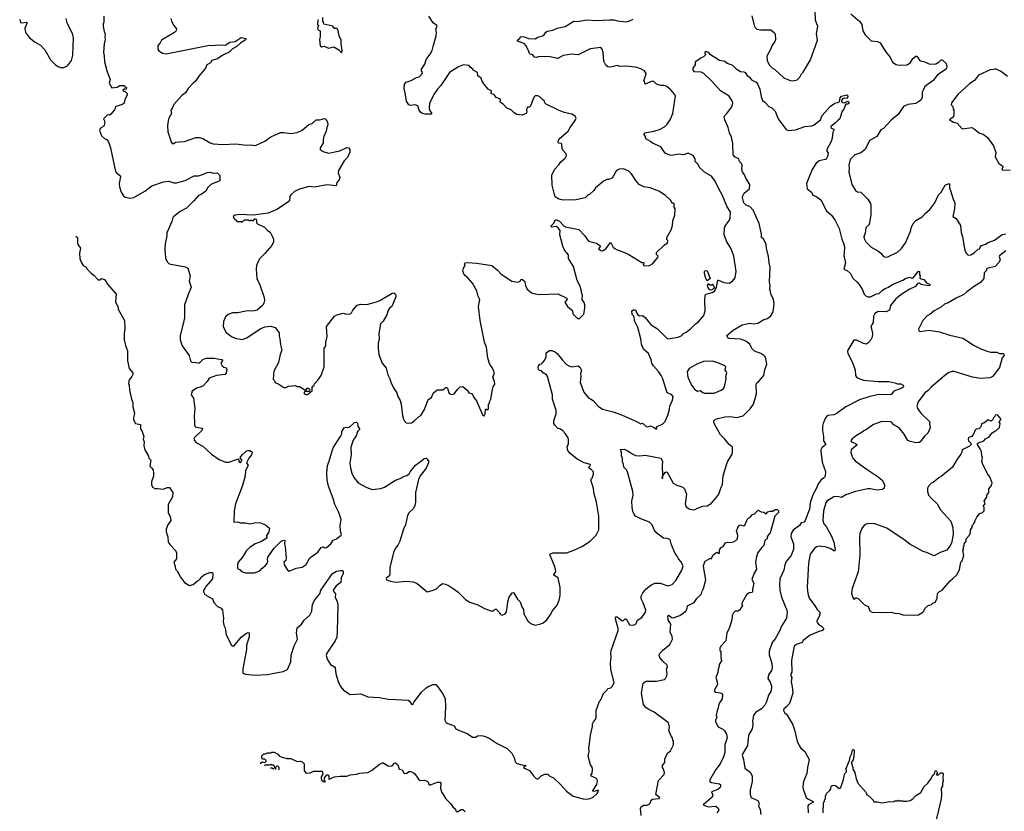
# Model space of a CAD drawing. Extents: x 2086813 to 2278017, y 548126 to 753336.
# Tile 7 of 256: x 2119178 to 2130459, y 599202 to 608271. Entities that reach past the tile are written whole.
import ezdxf

# ---------------------------------------------------------------- set-up
doc = ezdxf.new("R2010")
doc.units = 0

msp = doc.modelspace()

# ---------------------------------------------------------------- linework, layer by layer
at = {"layer": '0CON10XD'}
for points in [[(2120143, 608313), (2120143, 608245), (2120134, 608225), (2120133, 608195), (2120144, 608135), (2120156, 608105), (2120152, 608075), (2120157, 608045), (2120144, 607995), (2120136, 607895), (2120146, 607856), (2120149, 607789), (2120181, 607675), (2120216, 607585), (2120204, 607545), (2120235, 607492), (2120293, 607497), (2120325, 607516), (2120378, 607518), (2120380, 607505), (2120400, 607495), (2120398, 607475), (2120385, 607470), (2120375, 607478), (2120358, 607465), (2120365, 607452), (2120385, 607450), (2120399, 607439), (2120407, 607425), (2120407, 607405), (2120384, 607356), (2120375, 607314), (2120355, 607299), (2120280, 607275), (2120262, 607238), (2120221, 607189), (2120205, 607179), (2120185, 607181), (2120138, 607135), (2120152, 607105), (2120145, 607060), (2120132, 607045), (2120102, 607028), (2120092, 607002), (2120115, 606940), (2120149, 606909), (2120175, 606898), (2120195, 606871), (2120218, 606805), (2120274, 606534), (2120285, 606516), (2120322, 606492), (2120334, 606475), (2120319, 606395), (2120321, 606355), (2120339, 606295), (2120365, 606252), (2120385, 606238), (2120445, 606227), (2120485, 606234), (2120611, 606305), (2120693, 606367), (2120825, 606414), (2120885, 606422), (2120945, 606404), (2120975, 606402), (2121075, 606429), (2121175, 606481), (2121225, 606484), (2121285, 606501), (2121325, 606522), (2121355, 606526), (2121395, 606513), (2121440, 606515), (2121470, 606485), (2121470, 606425), (2121368, 606382), (2121333, 606347), (2121311, 606305), (2121255, 606267), (2121225, 606257), (2121172, 606195), (2121087, 606113), (2121018, 606072), (2120944, 606016), (2120933, 606005), (2120922, 605958), (2120862, 605828), (2120864, 605796), (2120844, 605705), (2120839, 605645), (2120848, 605535), (2120872, 605492), (2120890, 605475), (2121075, 605440), (2121103, 605423), (2121130, 605335), (2121121, 605275), (2121144, 605206), (2121106, 605124), (2121067, 605005), (2121064, 604856), (2121051, 604785), (2121016, 604655), (2121016, 604605), (2121039, 604535), (2121120, 604425), (2121134, 604364), (2121152, 604345), (2121185, 604346), (2121235, 604337), (2121275, 604378), (2121315, 604393), (2121405, 604393), (2121489, 604379), (2121500, 604375), (2121500, 604365), (2121482, 604335), (2121498, 604305), (2121515, 604290), (2121542, 604282), (2121552, 604265), (2121544, 604225), (2121533, 604207), (2121432, 604195), (2121348, 604165), (2121327, 604125), (2121276, 604074), (2121245, 604060), (2121205, 604051), (2121154, 604015), (2121144, 603975), (2121168, 603935), (2121184, 603815), (2121178, 603725), (2121181, 603665), (2121179, 603635), (2121188, 603608), (2121265, 603590), (2121271, 603581), (2121263, 603565), (2121182, 603485), (2121176, 603475), (2121177, 603455), (2121202, 603425), (2121274, 603384), (2121374, 603294), (2121463, 603233), (2121535, 603202), (2121575, 603202), (2121685, 603240), (2121689, 603215), (2121695, 603202), (2121705, 603199), (2121716, 603205), (2121721, 603225), (2121702, 603255), (2121726, 603285), (2121774, 603326), (2121793, 603337), (2121815, 603336), (2121835, 603325), (2121841, 603315), (2121833, 603285), (2121804, 603246), (2121777, 603195), (2121796, 603165), (2121764, 603105), (2121760, 603045), (2121732, 602935), (2121650, 602725), (2121636, 602644), (2121630, 602515), (2121675, 602518), (2121705, 602508), (2121765, 602507), (2121815, 602497), (2121885, 602510), (2121936, 602506), (2121995, 602482), (2122038, 602445), (2122032, 602405), (2122003, 602355), (2122012, 602335), (2122009, 602331), (2121941, 602289), (2121875, 602266), (2121814, 602226), (2121775, 602189), (2121732, 602115), (2121681, 602055), (2121674, 602035), (2121672, 601985), (2121705, 601968), (2121719, 601949), (2121765, 601933), (2121866, 601934), (2121928, 601955), (2121955, 601988), (2121990, 602015), (2122015, 602050), (2122022, 602065), (2122017, 602085), (2122020, 602115), (2122092, 602218), (2122175, 602298), (2122205, 602310), (2122217, 602305), (2122212, 602265), (2122220, 602235), (2122230, 602105), (2122227, 602075), (2122204, 602055), (2122206, 602035), (2122217, 602015), (2122242, 601972), (2122265, 601953), (2122344, 601986), (2122415, 601998), (2122459, 602031), (2122503, 602105), (2122595, 602172), (2122633, 602225), (2122655, 602230), (2122675, 602220), (2122694, 602226), (2122744, 602265), (2122771, 602309), (2122807, 602325), (2122860, 602365), (2122863, 602375), (2122852, 602412), (2122848, 602475), (2122862, 602545), (2122834, 602624), (2122788, 602715), (2122771, 602785), (2122714, 602925), (2122702, 602995), (2122696, 603075), (2122704, 603165), (2122725, 603212), (2122762, 603342), (2122774, 603375), (2122854, 603495), (2122868, 603525), (2122869, 603555), (2122894, 603595), (2122915, 603603), (2122935, 603598), (2122955, 603602), (2123014, 603656), (2123035, 603662), (2123047, 603647), (2123052, 603615), (2123072, 603585), (2123072, 603575), (2123047, 603553), (2123034, 603505), (2123000, 603455), (2122974, 603385), (2122970, 603365), (2122976, 603285), (2122961, 603195), (2122966, 603135), (2122982, 603075), (2123006, 603026), (2123057, 602965), (2123155, 602911), (2123215, 602890), (2123315, 602899), (2123358, 602915), (2123485, 602997), (2123535, 603014), (2123585, 603043), (2123615, 603050), (2123640, 603070), (2123650, 603090), (2123711, 603169), (2123782, 603218), (2123810, 603245), (2123835, 603248), (2123848, 603238), (2123862, 603215), (2123863, 603195), (2123836, 603135), (2123766, 603045), (2123747, 603005), (2123714, 602856), (2123713, 602745), (2123703, 602705), (2123688, 602672), (2123641, 602625), (2123620, 602590), (2123599, 602485), (2123574, 602436), (2123534, 602295), (2123510, 602250), (2123485, 602218), (2123462, 602165), (2123420, 601995), (2123417, 601913), (2123410, 601895), (2123382, 601878), (2123378, 601865), (2123382, 601855), (2123425, 601839), (2123486, 601826), (2123605, 601840), (2123689, 601829)], [(2121898, 604945), (2121866, 604934), (2121767, 604933), (2121675, 604913), (2121615, 604912), (2121566, 604894), (2121535, 604868), (2121513, 604815), (2121510, 604755), (2121519, 604729), (2121545, 604688), (2121605, 604641), (2121645, 604621), (2121725, 604608), (2121781, 604625), (2121931, 604729), (2121985, 604754), (2122055, 604761), (2122103, 604743), (2122149, 604685), (2122149, 604645), (2122159, 604615), (2122164, 604545), (2122180, 604485), (2122161, 604435), (2122144, 604345), (2122089, 604245), (2122083, 604153), (2122095, 604140), (2122104, 604114), (2122146, 604096), (2122205, 604059), (2122225, 604059), (2122257, 604073), (2122305, 604077), (2122335, 604080), (2122358, 604068), (2122385, 604068), (2122445, 604030), (2122458, 604032), (2122475, 604050), (2122488, 604048), (2122500, 604035), (2122498, 604012), (2122445, 604010), (2122433, 603997), (2122440, 603985), (2122455, 603978), (2122475, 603978), (2122512, 604008), (2122530, 604015), (2122530, 604065), (2122550, 604085), (2122555, 604100), (2122595, 604140), (2122630, 604195), (2122667, 604295), (2122666, 604504), (2122684, 604535), (2122686, 604575), (2122700, 604640), (2122694, 604755), (2122785, 604873), (2122811, 604889), (2122885, 604909), (2122926, 604896), (2122967, 604903), (2122979, 604911), (2122994, 604945), (2123045, 604999), (2123087, 605013), (2123155, 605008), (2123265, 605039), (2123305, 605056), (2123445, 605140), (2123465, 605141), (2123480, 605130), (2123488, 605115), (2123487, 605095), (2123443, 604987), (2123414, 604965), (2123400, 604945), (2123385, 604890), (2123341, 604819), (2123310, 604785), (2123294, 604676), (2123298, 604615), (2123286, 604565), (2123286, 604506), (2123294, 604435), (2123329, 604335), (2123375, 604278), (2123394, 604204), (2123418, 604158), (2123428, 604118), (2123464, 604044), (2123498, 603995), (2123509, 603955), (2123535, 603910), (2123549, 603865), (2123563, 603735), (2123574, 603694), (2123585, 603670), (2123605, 603652), (2123635, 603648), (2123665, 603653), (2123695, 603672), (2123745, 603722), (2123775, 603738), (2123814, 603805), (2123855, 603908), (2123865, 603922), (2123895, 603942), (2123915, 603992), (2123945, 604021), (2123965, 604029), (2124025, 604031), (2124065, 604061), (2124078, 604048), (2124095, 603997), (2124115, 603980), (2124135, 603977), (2124157, 603985), (2124194, 604036), (2124206, 604044), (2124224, 604066), (2124255, 604070), (2124306, 604026), (2124325, 603998), (2124363, 603983), (2124382, 603942), (2124410, 603905), (2124485, 603738), (2124498, 603732), (2124512, 603755), (2124515, 603810), (2124525, 603810), (2124535, 603800), (2124548, 603812), (2124550, 603865), (2124562, 603878), (2124562, 603895), (2124577, 603923), (2124594, 604036), (2124602, 604065), (2124622, 604095), (2124618, 604125), (2124597, 604175), (2124618, 604225), (2124592, 604285), (2124565, 604320), (2124540, 604395), (2124525, 604520), (2124504, 604575), (2124452, 604825), (2124436, 604984), (2124449, 605065), (2124431, 605105), (2124416, 605165), (2124365, 605253), (2124312, 605315), (2124270, 605350), (2124254, 605395), (2124261, 605425), (2124280, 605455), (2124278, 605468), (2124270, 605475), (2124280, 605485), (2124305, 605489), (2124415, 605482), (2124587, 605457), (2124653, 605403), (2124695, 605354), (2124815, 605274), (2124886, 605264), (2124910, 605275), (2124925, 605300), (2124940, 605295), (2124965, 605270), (2124973, 605225), (2124992, 605185), (2125042, 605142), (2125085, 605129), (2125135, 605124), (2125345, 605130), (2125445, 605082), (2125452, 605065), (2125422, 605035), (2125454, 604984), (2125499, 604949), (2125510, 604935), (2125515, 604900), (2125552, 604865), (2125568, 604848), (2125592, 604848), (2125642, 604898), (2125652, 604965), (2125652, 605005), (2125645, 605030), (2125622, 605065), (2125627, 605115), (2125614, 605144), (2125613, 605165), (2125596, 605225), (2125566, 605285), (2125524, 605445), (2125466, 605536), (2125465, 605578), (2125421, 605631), (2125400, 605675), (2125368, 605805), (2125370, 605855), (2125347, 605887), (2125325, 605903), (2125275, 605896), (2125262, 605905), (2125298, 605942), (2125315, 605982), (2125362, 605965), (2125407, 605915), (2125430, 605900), (2125585, 605866), (2125650, 605800), (2125694, 605734), (2125785, 605711), (2125823, 605685), (2125832, 605675), (2125810, 605645), (2125835, 605628), (2125855, 605625), (2125895, 605646), (2125945, 605719), (2125955, 605712), (2125979, 605665), (2125995, 605651), (2126025, 605634), (2126099, 605609), (2126155, 605581), (2126305, 605490), (2126325, 605490), (2126330, 605475), (2126320, 605465), (2126330, 605455), (2126385, 605453), (2126428, 605475), (2126488, 605545), (2126492, 605562), (2126473, 605583), (2126472, 605605), (2126560, 605690), (2126600, 605715), (2126602, 605742), (2126593, 605753), (2126592, 605775), (2126642, 605865), (2126657, 605915), (2126662, 605968), (2126683, 606033), (2126687, 606105), (2126678, 606125), (2126675, 606160), (2126665, 606170), (2126655, 606170), (2126633, 606203), (2126576, 606256), (2126502, 606305), (2126400, 606345), (2126330, 606355), (2126274, 606384), (2126238, 606428), (2126187, 606507), (2126157, 606535), (2126095, 606561), (2126045, 606559), (2126017, 606545), (2125965, 606457), (2125925, 606440), (2125905, 606441), (2125865, 606421), (2125815, 606374), (2125774, 606346), (2125754, 606316), (2125705, 606268), (2125690, 606265), (2125655, 606230), (2125536, 606204), (2125475, 606209), (2125405, 606204), (2125356, 606216), (2125319, 606239), (2125308, 606255), (2125277, 606375), (2125275, 606490), (2125304, 606556), (2125355, 606608), (2125377, 606643), (2125428, 606685), (2125442, 606715), (2125438, 606735), (2125402, 606775), (2125392, 606795), (2125390, 606845), (2125382, 606852), (2125350, 606855), (2125348, 606875), (2125360, 606905), (2125461, 606995), (2125486, 607035), (2125546, 607125), (2125552, 607145), (2125542, 607165), (2125505, 607188), (2125415, 607210), (2125350, 607235), (2125210, 607305), (2125195, 607320), (2125185, 607350), (2125175, 607350), (2125140, 607385), (2125115, 607398), (2125085, 607400), (2125075, 607390), (2125060, 607365), (2125031, 607279), (2125020, 607270), (2124995, 607268), (2124987, 607255), (2124983, 607233), (2124989, 607211), (2124982, 607198), (2124935, 607176), (2124875, 607187), (2124844, 607204), (2124812, 607235), (2124755, 607260), (2124717, 607305), (2124683, 607325), (2124687, 607355), (2124680, 607365), (2124635, 607380), (2124615, 607414), (2124581, 607421), (2124585, 607455), (2124547, 607477), (2124497, 607535), (2124472, 607575), (2124465, 607600), (2124425, 607630), (2124422, 607665), (2124372, 607692), (2124370, 607705), (2124337, 607727), (2124328, 607745), (2124264, 607754), (2124207, 607733), (2124104, 607665), (2124003, 607517), (2123965, 607477), (2123930, 607425), (2123873, 607315), (2123868, 607255), (2123872, 607235), (2123898, 607195), (2123892, 607188), (2123825, 607188), (2123788, 607198), (2123771, 607211), (2123756, 607235), (2123738, 607285), (2123710, 607295), (2123655, 607290), (2123637, 607297), (2123609, 607339), (2123595, 607435), (2123582, 607485), (2123585, 607533), (2123605, 607557), (2123662, 607575), (2123725, 607611), (2123755, 607618), (2123785, 607647), (2123793, 607665), (2123782, 607685), (2123782, 607705), (2123818, 607762), (2123833, 607815), (2123880, 607875), (2123905, 607920), (2123916, 607966), (2123949, 608085), (2123954, 608125), (2123944, 608166), (2123961, 608195), (2123957, 608205), (2123915, 608236), (2123865, 608311)], [(2122865, 607890), (2122872, 607915), (2122860, 607995), (2122860, 608035), (2122839, 608085), (2122828, 608148), (2122815, 608170), (2122785, 608170), (2122765, 608198), (2122662, 608222), (2122660, 608245), (2122650, 608255), (2122650, 608295)], [(2127567, 608315), (2127591, 608205), (2127603, 608183), (2127624, 608164), (2127670, 608155), (2127785, 608154), (2127825, 608122), (2127833, 608105), (2127836, 608046), (2127830, 608020), (2127795, 607973), (2127783, 607937), (2127737, 607855), (2127740, 607805), (2127765, 607753), (2127803, 607715), (2127831, 607701), (2127932, 607605), (2128005, 607574), (2128035, 607571), (2128085, 607584), (2128115, 607612), (2128135, 607650), (2128155, 607670), (2128238, 607812), (2128318, 608035), (2128307, 608115), (2128324, 608195), (2128297, 608265), (2128292, 608375)], [(2128699, 608339), (2128780, 608270)], [(2119178, 608272), (2119185, 608241), (2119205, 608234), (2119255, 608243), (2119263, 608235), (2119236, 608175), (2119245, 608123), (2119291, 608065), (2119355, 608014), (2119415, 607978), (2119467, 607927), (2119532, 607812), (2119555, 607787), (2119586, 607756), (2119617, 607737), (2119645, 607724), (2119684, 607724), (2119725, 607744), (2119771, 607805), (2119786, 607865), (2119794, 608065), (2119782, 608115), (2119724, 608225), (2119709, 608285)], [(2120908, 608285), (2120917, 608255), (2120943, 608205), (2120973, 608165), (2120969, 608145), (2120953, 608125), (2120802, 608035), (2120788, 608005), (2120762, 607975), (2120760, 607935), (2120770, 607915), (2120815, 607888), (2120855, 607880), (2121335, 607974), (2121495, 607983), (2121535, 607978), (2121585, 608013), (2121647, 608023), (2121715, 608066), (2121767, 608057), (2121770, 608045), (2121762, 608035), (2121713, 608007), (2121665, 607963), (2121614, 607936), (2121579, 607901), (2121504, 607865), (2121445, 607822), (2121378, 607805), (2121362, 607778), (2121323, 607755), (2121307, 607715), (2121231, 607625), (2121193, 607567), (2121164, 607546), (2121108, 607482), (2121078, 607432), (2121035, 607401), (2120942, 607298), (2120926, 607255), (2120910, 607235), (2120916, 607195), (2120887, 607145), (2120878, 607112), (2120871, 607059), (2120874, 606985), (2120910, 606885), (2120908, 606875), (2120925, 606854), (2120945, 606854), (2120963, 606867), (2121005, 606873), (2121065, 606874), (2121195, 606920), (2121235, 606921), (2121275, 606909), (2121360, 606860), (2121395, 606851), (2121505, 606842), (2121655, 606848), (2121775, 606834), (2121835, 606836), (2121865, 606831), (2121886, 606834), (2121985, 606878), (2122055, 606929), (2122165, 606978), (2122205, 606980), (2122285, 606968), (2122355, 606979), (2122415, 607006), (2122491, 607069), (2122527, 607083), (2122575, 607123), (2122614, 607124), (2122645, 607133), (2122665, 607141), (2122686, 607136), (2122704, 607095), (2122709, 607065), (2122696, 607035), (2122690, 606995), (2122664, 606935), (2122654, 606895), (2122653, 606855), (2122620, 606805), (2122622, 606785), (2122655, 606760), (2122715, 606743), (2122845, 606769), (2122925, 606809), (2122945, 606804), (2122960, 606785), (2122959, 606755), (2122935, 606693), (2122895, 606653), (2122829, 606545), (2122828, 606515), (2122844, 606465), (2122838, 606435), (2122813, 606405), (2122802, 606368), (2122695, 606380), (2122554, 606354), (2122495, 606360), (2122385, 606331), (2122328, 606302), (2122283, 606265), (2122271, 606245), (2122270, 606195), (2122235, 606170), (2122125, 606097), (2122024, 606056), (2121855, 606032), (2121695, 606040), (2121645, 606032), (2121622, 606015), (2121635, 605990), (2121645, 605980), (2121658, 605978), (2121665, 605960), (2121715, 605960), (2121725, 605950), (2121755, 605980), (2121795, 605980), (2121805, 605970), (2121815, 605970), (2121825, 605980), (2121835, 605970), (2121855, 605970), (2121872, 605988), (2121878, 605988), (2121890, 605975), (2121890, 605945), (2121902, 605932), (2121984, 605894), (2122016, 605856), (2122046, 605836), (2122072, 605792), (2122086, 605755), (2122084, 605725), (2122065, 605683), (2121988, 605592), (2121930, 605535), (2121901, 605485), (2121891, 605455), (2121887, 605415), (2121896, 605305), (2121930, 605235), (2121978, 605088), (2121983, 605055), (2121976, 605025), (2121958, 604995), (2121898, 604945)], [(2122592, 608272), (2122590, 608215), (2122600, 608205), (2122590, 608175), (2122595, 608160), (2122622, 608142), (2122622, 608075), (2122612, 608045), (2122622, 607972), (2122635, 607960), (2122665, 607967), (2122715, 607947), (2122775, 607960), (2122836, 607926), (2122865, 607890)], [(2123689, 601829), (2123730, 601810), (2123845, 601718), (2123905, 601730), (2123955, 601752), (2123996, 601794), (2124020, 601810), (2124055, 601804), (2124098, 601785), (2124144, 601754), (2124197, 601715), (2124285, 601630), (2124335, 601597), (2124426, 601566), (2124504, 601524), (2124575, 601500), (2124605, 601500), (2124624, 601516), (2124635, 601517), (2124673, 601485), (2124687, 601455), (2124705, 601447), (2124740, 601465), (2124754, 601486), (2124768, 601565), (2124769, 601605), (2124787, 601655), (2124822, 601705), (2124835, 601708), (2124883, 601633), (2124911, 601601), (2124930, 601545), (2124950, 601515), (2124952, 601465), (2125003, 601375), (2125048, 601345), (2125085, 601334), (2125148, 601348), (2125175, 601361), (2125217, 601395), (2125265, 601460), (2125280, 601495), (2125336, 601564), (2125359, 601621), (2125370, 601675), (2125370, 601765), (2125349, 601875), (2125298, 601908), (2125296, 601915), (2125320, 601945), (2125317, 601975), (2125306, 602016), (2125254, 602134), (2125253, 602147), (2125285, 602162), (2125445, 602163), (2125545, 602200), (2125625, 602240), (2125715, 602298), (2125783, 602367), (2125812, 602425), (2125814, 602585), (2125786, 602745), (2125757, 602855), (2125752, 602905), (2125723, 602995), (2125725, 603010), (2125735, 603020), (2125753, 603065), (2125751, 603091), (2125730, 603115), (2125704, 603134), (2125700, 603145), (2125715, 603160), (2125716, 603176), (2125645, 603196), (2125563, 603235), (2125481, 603305), (2125459, 603335), (2125451, 603375), (2125466, 603416), (2125467, 603465), (2125461, 603481), (2125433, 603525), (2125400, 603560), (2125375, 603581), (2125345, 603589), (2125308, 603625), (2125299, 603645), (2125298, 603675), (2125324, 603755), (2125323, 603795), (2125283, 603925), (2125283, 603975), (2125226, 604185), (2125215, 604204), (2125177, 604225), (2125155, 604250), (2125134, 604254), (2125120, 604265), (2125117, 604285), (2125122, 604305), (2125137, 604323), (2125155, 604328), (2125169, 604341), (2125186, 604364), (2125208, 604405), (2125210, 604455), (2125247, 604483), (2125275, 604483), (2125315, 604462), (2125337, 604445), (2125395, 604370), (2125441, 604321), (2125470, 604305), (2125505, 604296), (2125575, 604304), (2125598, 604288), (2125613, 604255), (2125603, 604215), (2125607, 604185), (2125601, 604115), (2125640, 604005), (2125686, 603945), (2125750, 603910), (2125805, 603843), (2125855, 603809), (2125978, 603778), (2126072, 603745), (2126245, 603669), (2126295, 603640), (2126315, 603648), (2126355, 603610), (2126375, 603608), (2126405, 603618), (2126448, 603598), (2126465, 603582), (2126477, 603583), (2126472, 603608), (2126545, 603642), (2126573, 603667), (2126605, 603740), (2126623, 603805), (2126627, 603845), (2126658, 603912), (2126663, 603955), (2126645, 603976), (2126597, 603995), (2126547, 604155), (2126527, 604195), (2126495, 604242), (2126439, 604305), (2126421, 604335), (2126413, 604375), (2126383, 604445), (2126325, 604497), (2126302, 604555), (2126294, 604616), (2126261, 604745), (2126225, 604815), (2126214, 604874), (2126194, 604895), (2126190, 604935), (2126211, 604949), (2126235, 604947), (2126248, 604908), (2126261, 604891), (2126280, 604880), (2126315, 604881), (2126345, 604860), (2126385, 604804), (2126414, 604774), (2126485, 604728), (2126595, 604619), (2126606, 604614), (2126722, 604635), (2126765, 604653), (2126772, 604662), (2126783, 604675), (2126815, 604690), (2126865, 604729), (2126920, 604785), (2126953, 604805), (2127015, 604882), (2127031, 604935), (2127027, 605055), (2127032, 605115), (2127044, 605125), (2127110, 605145), (2127141, 605165), (2127160, 605205), (2127175, 605287), (2127185, 605288), (2127245, 605260), (2127305, 605254), (2127343, 605275), (2127374, 605315), (2127387, 605385), (2127361, 605561), (2127328, 605645), (2127274, 605735), (2127248, 605805), (2127253, 605885), (2127263, 605915), (2127310, 605975), (2127317, 605997), (2127320, 606065), (2127281, 606135), (2127226, 606266), (2127190, 606325), (2127145, 606422), (2127105, 606478), (2127037, 606517), (2126971, 606575), (2126949, 606615), (2126918, 606645), (2126916, 606676), (2126893, 606715), (2126835, 606741), (2126785, 606724), (2126725, 606732), (2126645, 606716), (2126625, 606718), (2126575, 606742), (2126525, 606816), (2126429, 606855), (2126405, 606876), (2126352, 606905), (2126348, 606935), (2126327, 606965), (2126340, 606975), (2126445, 606996), (2126507, 607015), (2126565, 607044), (2126596, 607075), (2126630, 607125), (2126661, 607195), (2126685, 607350), (2126690, 607395), (2126684, 607414), (2126630, 607475), (2126585, 607509), (2126555, 607519), (2126525, 607516), (2126495, 607524), (2126473, 607533), (2126445, 607564), (2126425, 607569), (2126344, 607534), (2126338, 607565), (2126327, 607575), (2126353, 607635), (2126356, 607656), (2126336, 607686), (2126285, 607711), (2126229, 607729), (2126125, 607738), (2126055, 607734), (2126025, 607747), (2125945, 607726), (2125915, 607731), (2125895, 607752), (2125870, 607795), (2125864, 607895), (2125851, 607935), (2125835, 607952), (2125715, 607937), (2125575, 607870), (2125505, 607877), (2125405, 607863), (2125345, 607825), (2125235, 607851), (2125186, 607847), (2125135, 607850), (2125095, 607838), (2125075, 607843), (2125057, 607867), (2125025, 607877), (2125017, 607885), (2125008, 607918), (2124977, 607977), (2124959, 607999), (2124880, 608025), (2124880, 608035), (2124910, 608065), (2124915, 608080), (2124960, 608075), (2125006, 608056), (2125085, 608054), (2125115, 608070), (2125168, 608085), (2125185, 608097), (2125205, 608129), (2125225, 608141), (2125285, 608151), (2125335, 608176), (2125428, 608195), (2125525, 608256), (2125565, 608249), (2125675, 608268), (2125785, 608262), (2125935, 608270), (2125985, 608268), (2126027, 608257), (2126125, 608247), (2126163, 608257), (2126205, 608278)], [(2128780, 608270), (2128798, 608255), (2128828, 608215), (2128838, 608145), (2128865, 608098), (2128935, 608030), (2129005, 608022), (2129035, 608007), (2129098, 607908), (2129147, 607847), (2129182, 607782), (2129218, 607758), (2129255, 607751), (2129345, 607756), (2129385, 607781), (2129411, 607825), (2129445, 607854), (2129455, 607853), (2129487, 607807), (2129499, 607799), (2129535, 607794), (2129605, 607763), (2129675, 607764), (2129713, 607787), (2129735, 607810), (2129745, 607810), (2129791, 607771), (2129801, 607735), (2129794, 607705), (2129695, 607638), (2129644, 607576), (2129549, 607505), (2129529, 607465), (2129518, 607442), (2129517, 607375), (2129502, 607348), (2129445, 607312), (2129352, 607298), (2129305, 607276), (2129241, 607185), (2129161, 607119), (2129075, 607026), (2129045, 607009), (2128999, 606935), (2128915, 606886), (2128864, 606785), (2128815, 606746), (2128745, 606722), (2128692, 606668), (2128677, 606605), (2128683, 606575), (2128679, 606525), (2128712, 606385), (2128755, 606314), (2128775, 606301), (2128816, 606296), (2128895, 606215), (2128924, 606165), (2128928, 606145), (2128930, 606035), (2128912, 605925), (2128874, 605886), (2128866, 605825), (2128850, 605785), (2128852, 605765), (2128872, 605725), (2128934, 605664), (2129008, 605625), (2129046, 605596), (2129075, 605559), (2129101, 605551), (2129125, 605553), (2129235, 605609), (2129280, 605650), (2129326, 605715), (2129382, 605838), (2129394, 605895), (2129414, 605935), (2129445, 605969), (2129518, 606012), (2129555, 606055), (2129606, 606095), (2129664, 606175), (2129704, 606265), (2129735, 606296), (2129783, 606377), (2129825, 606396), (2129831, 606385), (2129830, 606340), (2129844, 606315), (2129872, 606215), (2129892, 606175), (2129890, 606105), (2129868, 606018), (2129906, 605995), (2129958, 605915), (2129964, 605834), (2129979, 605785), (2130007, 605627), (2130025, 605592), (2130044, 605574), (2130075, 605577), (2130115, 605599), (2130159, 605641), (2130180, 605645), (2130183, 605667), (2130196, 605684), (2130245, 605698), (2130275, 605719), (2130345, 605746), (2130435, 605809), (2130475, 605817)], [(2126321, 601591), (2126298, 601635), (2126298, 601665), (2126316, 601705), (2126355, 601751), (2126408, 601792), (2126455, 601814), (2126517, 601817), (2126605, 601786), (2126655, 601801), (2126694, 601845), (2126765, 601963), (2126778, 602015), (2126753, 602065), (2126725, 602095), (2126712, 602125), (2126688, 602155), (2126644, 602255), (2126635, 602302), (2126626, 602315), (2126595, 602327), (2126555, 602332), (2126479, 602389), (2126446, 602425), (2126425, 602484), (2126395, 602513), (2126295, 602553), (2126235, 602585), (2126217, 602605), (2126202, 602635), (2126194, 602685), (2126191, 602755), (2126206, 602824), (2126202, 602865), (2126142, 603092), (2126128, 603118), (2126098, 603145), (2126096, 603175), (2126084, 603205), (2126086, 603245), (2126072, 603275), (2126074, 603315), (2126062, 603348), (2126105, 603350), (2126145, 603332), (2126195, 603297), (2126235, 603277), (2126284, 603274), (2126345, 603282), (2126525, 603249), (2126544, 603215), (2126538, 603165), (2126542, 603045), (2126535, 603020), (2126545, 603020), (2126548, 603045), (2126575, 603082), (2126585, 603092), (2126595, 603088), (2126663, 602963), (2126705, 602937), (2126774, 602915), (2126793, 602895), (2126816, 602835), (2126802, 602725), (2126815, 602690), (2126854, 602664), (2126895, 602656), (2126915, 602659), (2126945, 602674), (2127004, 602696), (2127055, 602703), (2127101, 602729), (2127155, 602788), (2127187, 602835), (2127213, 602915), (2127230, 602945), (2127239, 603045), (2127275, 603172), (2127288, 603205), (2127342, 603295), (2127346, 603314), (2127343, 603375), (2127305, 603404), (2127257, 603467), (2127207, 603515), (2127134, 603645), (2127130, 603665), (2127136, 603684), (2127160, 603700), (2127255, 603722), (2127315, 603725), (2127395, 603714), (2127465, 603734), (2127546, 603814), (2127584, 603866), (2127619, 603985), (2127616, 604095), (2127625, 604112), (2127652, 604135), (2127702, 604195), (2127715, 604260), (2127739, 604325), (2127723, 604405), (2127705, 604424), (2127668, 604445), (2127595, 604475), (2127567, 604505), (2127545, 604552), (2127499, 604589), (2127435, 604611), (2127305, 604618), (2127290, 604625), (2127278, 604655), (2127354, 604716), (2127455, 604776), (2127545, 604793), (2127585, 604786), (2127634, 604796), (2127705, 604837), (2127745, 604847), (2127785, 604878), (2127809, 604925), (2127822, 605015), (2127813, 605065), (2127785, 605130), (2127781, 605159), (2127774, 605185), (2127776, 605226), (2127767, 605265), (2127778, 605435), (2127764, 605484), (2127758, 605558), (2127734, 605655), (2127732, 605695), (2127702, 605752), (2127678, 605775), (2127676, 605815), (2127650, 605935), (2127581, 606091), (2127545, 606131), (2127505, 606142), (2127476, 606175), (2127459, 606235), (2127462, 606255), (2127479, 606285), (2127538, 606332), (2127542, 606382), (2127498, 606455), (2127484, 606495), (2127458, 606528), (2127452, 606555), (2127456, 606605), (2127446, 606625), (2127426, 606646), (2127416, 606676), (2127375, 606696), (2127352, 606722), (2127347, 606853), (2127332, 606925), (2127309, 606975), (2127294, 607035), (2127256, 607125), (2127250, 607155), (2127257, 607175), (2127279, 607195), (2127336, 607274), (2127350, 607315), (2127346, 607336), (2127307, 607395), (2127207, 607457), (2127107, 607567), (2127015, 607654), (2126985, 607670), (2126910, 607675), (2126894, 607695), (2126894, 607715), (2126920, 607755), (2126920, 607785), (2126931, 607799), (2126980, 607835), (2127015, 607850), (2127038, 607872), (2127030, 607885), (2127035, 607910), (2127065, 607900), (2127082, 607882), (2127195, 607807), (2127255, 607797), (2127285, 607773), (2127345, 607752), (2127385, 607709), (2127436, 607676), (2127475, 607673), (2127491, 607665), (2127513, 607633), (2127541, 607612), (2127563, 607583), (2127614, 607555), (2127631, 607535), (2127657, 607475), (2127672, 607392), (2127690, 607345), (2127715, 607326), (2127760, 607275), (2127795, 607261), (2127832, 607225), (2127866, 607136), (2127955, 607019), (2127983, 607003), (2128065, 607008), (2128173, 607047), (2128253, 607057), (2128282, 607068), (2128354, 607125), (2128373, 607175), (2128464, 607275), (2128516, 607314), (2128564, 607326), (2128572, 607335), (2128580, 607375), (2128594, 607395), (2128655, 607409), (2128666, 607395), (2128662, 607375), (2128655, 607368), (2128627, 607373), (2128604, 607366), (2128593, 607347), (2128594, 607334), (2128605, 607323), (2128625, 607320), (2128665, 607338), (2128678, 607325), (2128677, 607313), (2128667, 607303), (2128645, 607302), (2128635, 607292), (2128624, 607255), (2128597, 607215), (2128574, 607135), (2128546, 607114), (2128525, 607089), (2128471, 607049), (2128475, 607030), (2128505, 607016), (2128506, 607005), (2128496, 606984), (2128487, 606915), (2128475, 606877), (2128424, 606785), (2128427, 606767), (2128439, 606745), (2128432, 606705), (2128416, 606675), (2128405, 606668), (2128336, 606654), (2128304, 606626), (2128256, 606555), (2128191, 606395), (2128200, 606335), (2128250, 606295), (2128265, 606262), (2128301, 606251), (2128355, 606209), (2128423, 606083), (2128480, 606030), (2128522, 605972), (2128568, 605878), (2128598, 605755), (2128625, 605692), (2128629, 605659), (2128622, 605565), (2128640, 605485), (2128621, 605415), (2128661, 605395), (2128695, 605364), (2128725, 605309), (2128774, 605265), (2128796, 605236), (2128833, 605175), (2128854, 605125), (2128875, 605104), (2128895, 605097), (2128925, 605097), (2128995, 605131), (2129025, 605133), (2129065, 605173), (2129095, 605193), (2129133, 605207), (2129171, 605235), (2129295, 605286), (2129325, 605306), (2129375, 605320), (2129399, 605309), (2129415, 605314), (2129475, 605390), (2129486, 605385), (2129486, 605365), (2129483, 605355), (2129493, 605335), (2129492, 605315), (2129505, 605304), (2129535, 605293), (2129571, 605251), (2129605, 605240), (2129610, 605235), (2129605, 605227), (2129585, 605224), (2129508, 605238), (2129485, 605252), (2129465, 605248), (2129442, 605215), (2129375, 605184), (2129288, 605132), (2129215, 605075), (2129154, 604995), (2129143, 604945), (2129105, 604924), (2129015, 604929), (2128977, 604905), (2128960, 604875), (2128957, 604803), (2128928, 604755), (2128942, 604715), (2128948, 604675), (2128946, 604635), (2128930, 604605), (2128896, 604564), (2128875, 604553), (2128845, 604560), (2128765, 604601), (2128735, 604600), (2128667, 604485), (2128663, 604475), (2128667, 604445), (2128719, 604345), (2128751, 604255), (2128754, 604194), (2128765, 604177), (2128785, 604164), (2128845, 604143), (2129015, 604127), (2129135, 604126), (2129205, 604112), (2129235, 604099), (2129275, 604101), (2129301, 604085), (2129302, 604065), (2129285, 604050), (2129195, 604014), (2129162, 603978), (2129002, 603975), (2128905, 603952), (2128801, 603915), (2128645, 603837), (2128534, 603755), (2128505, 603745), (2128433, 603735), (2128409, 603711), (2128382, 603645), (2128376, 603615), (2128376, 603564), (2128386, 603495), (2128386, 603445), (2128414, 603405), (2128368, 603365), (2128358, 603345), (2128358, 603328), (2128372, 603202), (2128412, 603095), (2128407, 603043), (2128399, 603025), (2128361, 602999), (2128327, 602955), (2128303, 602895), (2128264, 602826), (2128234, 602735), (2128225, 602665), (2128178, 602532), (2128165, 602514), (2128131, 602505), (2128111, 602475), (2128039, 602421), (2128016, 602385), (2128014, 602345), (2128043, 602265), (2128043, 602205), (2128016, 602134), (2127958, 602065), (2127944, 602025), (2127931, 601965), (2127886, 601865), (2127883, 601795), (2127887, 601735), (2127905, 601655), (2127969, 601505), (2127972, 601485), (2127964, 601415), (2127907, 601323), (2127885, 601266), (2127835, 601177), (2127801, 601135), (2127765, 601037), (2127763, 600995), (2127794, 600894), (2127800, 600845), (2127790, 600815), (2127756, 600765), (2127748, 600725), (2127775, 600680), (2127790, 600635), (2127790, 600615), (2127784, 600575), (2127757, 600533), (2127735, 600455), (2127715, 600419), (2127675, 600374), (2127607, 600333), (2127585, 600300), (2127573, 600235), (2127577, 600195), (2127569, 600145), (2127527, 600073), (2127515, 599955), (2127462, 599865), (2127457, 599845), (2127470, 599795), (2127485, 599695), (2127549, 599645), (2127569, 599605), (2127569, 599545), (2127548, 599445), (2127548, 599398), (2127556, 599365), (2127566, 599355), (2127636, 599325), (2127649, 599295), (2127644, 599265), (2127661, 599221), (2127669, 599165)], [(2130495, 607620), (2130415, 607683), (2130355, 607708), (2130335, 607700), (2130295, 607698), (2130162, 607635), (2130118, 607575), (2130065, 607540), (2129927, 607415), (2129855, 607320), (2129850, 607295), (2129870, 607275), (2129872, 607248), (2129880, 607235), (2129882, 607185), (2129875, 607160), (2129832, 607125), (2129875, 607098), (2129917, 607087), (2129975, 607020), (2130087, 607037), (2130115, 607022), (2130175, 606972), (2130215, 606960), (2130265, 606922), (2130336, 606826), (2130361, 606751), (2130355, 606700), (2130398, 606625), (2130438, 606598), (2130442, 606585), (2130432, 606555), (2130438, 606548), (2130525, 606550)], [(2119822, 605792), (2119838, 605775), (2119838, 605715), (2119843, 605695), (2119873, 605655), (2119862, 605595), (2119868, 605535), (2119880, 605495), (2119906, 605456), (2119935, 605440), (2119950, 605415), (2119995, 605368), (2120026, 605346), (2120075, 605290), (2120095, 605292), (2120115, 605308), (2120150, 605295), (2120168, 605268), (2120185, 605240), (2120282, 605125), (2120275, 605040), (2120304, 604975), (2120306, 604955), (2120380, 604825), (2120383, 604735), (2120376, 604675), (2120376, 604605), (2120389, 604539), (2120414, 604476), (2120412, 604362), (2120433, 604275), (2120472, 604225), (2120472, 604205), (2120462, 604185), (2120430, 604145), (2120423, 604105), (2120432, 604085), (2120437, 604025), (2120458, 603925), (2120472, 603885), (2120472, 603835), (2120492, 603765), (2120481, 603709), (2120482, 603685), (2120504, 603644), (2120560, 603635), (2120562, 603585), (2120582, 603552), (2120598, 603495), (2120592, 603465), (2120602, 603435), (2120598, 603388), (2120612, 603345), (2120655, 603270), (2120658, 603248), (2120680, 603225), (2120667, 603157), (2120686, 603136), (2120708, 603115), (2120712, 603075), (2120709, 603041), (2120688, 602975), (2120688, 602945), (2120700, 602915), (2120725, 602900), (2120755, 602902), (2120825, 602892), (2120868, 602912), (2120895, 602910), (2120932, 602855), (2120928, 602805), (2120878, 602715), (2120880, 602625), (2120902, 602575), (2120908, 602535), (2120873, 602485), (2120857, 602435), (2120856, 602405), (2120876, 602345), (2120880, 602285), (2120900, 602255), (2120960, 602195), (2120976, 602165), (2120976, 602095), (2120943, 602055), (2120960, 602005), (2120962, 601975), (2120982, 601955), (2121020, 601885), (2121064, 601825), (2121125, 601789), (2121165, 601799), (2121215, 601844), (2121243, 601857), (2121258, 601885), (2121295, 601916), (2121355, 601939), (2121385, 601936), (2121391, 601915), (2121388, 601865), (2121311, 601779), (2121297, 601753), (2121285, 601732), (2121282, 601715), (2121299, 601685), (2121386, 601636), (2121402, 601595), (2121445, 601550), (2121485, 601528), (2121500, 601505), (2121513, 601415), (2121510, 601375), (2121517, 601335), (2121533, 601305), (2121544, 601225), (2121604, 601104), (2121615, 601098), (2121635, 601099), (2121714, 601196), (2121775, 601244), (2121795, 601250), (2121808, 601245), (2121805, 601200), (2121776, 601105), (2121776, 601055), (2121734, 600835), (2121734, 600785), (2121765, 600772), (2121875, 600762), (2122015, 600769), (2122095, 600785), (2122195, 600802), (2122246, 600825), (2122284, 600915), (2122289, 600991), (2122323, 601097), (2122360, 601175), (2122349, 601245), (2122357, 601305), (2122405, 601346), (2122438, 601392), (2122500, 601450), (2122524, 601496), (2122534, 601576), (2122558, 601625), (2122618, 601695), (2122628, 601735), (2122762, 601928), (2122808, 601952), (2122855, 601962), (2122875, 601962), (2122883, 601953), (2122884, 601925), (2122862, 601875), (2122858, 601825), (2122805, 601784), (2122769, 601735), (2122776, 601716), (2122797, 601693), (2122794, 601655), (2122816, 601605), (2122822, 601565), (2122816, 601265), (2122810, 601195), (2122792, 601155), (2122695, 601014), (2122690, 600985), (2122699, 600945), (2122738, 600885), (2122785, 600858), (2122794, 600845), (2122801, 600775), (2122827, 600687), (2122853, 600633), (2122888, 600588), (2122965, 600541), (2123085, 600546), (2123167, 600515), (2123296, 600506), (2123405, 600488), (2123489, 600481), (2123630, 600475), (2123644, 600465), (2123665, 600428), (2123675, 600426), (2123685, 600432), (2123696, 600455), (2123782, 600565), (2123835, 600615), (2123865, 600635), (2123914, 600656), (2123945, 600654), (2123969, 600629), (2124021, 600551), (2124051, 600495), (2124058, 600395), (2124049, 600245), (2124065, 600216), (2124155, 600180), (2124175, 600148), (2124205, 600130), (2124304, 600094), (2124365, 600050), (2124405, 600050), (2124423, 600067), (2124465, 600072), (2124505, 600063), (2124555, 600039), (2124647, 599977), (2124762, 599922), (2124816, 599866), (2124846, 599806), (2124855, 599770), (2124868, 599755), (2124915, 599738), (2124980, 599725), (2124950, 599705), (2124960, 599695), (2125020, 599670), (2125065, 599608), (2125095, 599578), (2125115, 599570), (2125153, 599607), (2125193, 599627), (2125227, 599627), (2125250, 599605), (2125292, 599585), (2125375, 599510), (2125444, 599434), (2125520, 599375), (2125635, 599343), (2125675, 599341), (2125715, 599348), (2125747, 599363), (2125793, 599405), (2125806, 599425), (2125810, 599445), (2125755, 599428), (2125742, 599432), (2125790, 599510), (2125798, 599555), (2125787, 599577), (2125728, 599605), (2125720, 599615), (2125738, 599635), (2125742, 599685), (2125737, 599707), (2125718, 599735), (2125691, 599835), (2125703, 599885), (2125697, 599925), (2125714, 600034), (2125716, 600075), (2125740, 600175), (2125741, 600205), (2125752, 600228), (2125776, 600255), (2125783, 600275), (2125782, 600355), (2125820, 600465), (2125835, 600480), (2125865, 600550), (2125910, 600595), (2125915, 600610), (2125952, 600618), (2125965, 600630), (2125988, 600675), (2125949, 600829), (2125946, 600904), (2125956, 600965), (2125951, 601015), (2125956, 601044), (2126036, 601275), (2126036, 601296), (2126004, 601405), (2126005, 601420), (2126015, 601432), (2126025, 601430), (2126075, 601387), (2126095, 601388), (2126115, 601408), (2126125, 601408), (2126165, 601338), (2126205, 601333), (2126228, 601342), (2126242, 601355), (2126255, 601390), (2126306, 601424), (2126347, 601483), (2126350, 601505), (2126321, 601591)], [(2130477, 605623), (2130404, 605565), (2130400, 605555), (2130410, 605525), (2130400, 605495), (2130355, 605445), (2130260, 605420), (2130251, 605395), (2130230, 605370), (2130223, 605305), (2130188, 605262), (2130105, 605212), (2130069, 605181), (2130028, 605155), (2129997, 605123), (2129908, 605082), (2129815, 605028), (2129775, 605014), (2129739, 604981), (2129655, 604937), (2129605, 604892), (2129575, 604880), (2129527, 604825), (2129477, 604725), (2129479, 604709), (2129495, 604700), (2129595, 604714), (2129715, 604696), (2129836, 604656), (2129985, 604622), (2130043, 604585), (2130104, 604544), (2130196, 604496), (2130275, 604470), (2130305, 604464), (2130375, 604464), (2130405, 604448), (2130445, 604446), (2130455, 604440), (2130458, 604425), (2130433, 604397), (2130402, 604288), (2130344, 604206), (2130324, 604185), (2130295, 604170), (2130185, 604160), (2130095, 604177), (2129885, 604241), (2129860, 604240), (2129825, 604228), (2129776, 604194), (2129620, 604060), (2129588, 604022), (2129548, 603995), (2129472, 603895), (2129456, 603845), (2129465, 603817), (2129504, 603764), (2129606, 603665), (2129601, 603645), (2129608, 603595), (2129584, 603536), (2129550, 603505), (2129496, 603435), (2129485, 603429), (2129445, 603425), (2129385, 603437), (2129355, 603450), (2129312, 603522), (2129255, 603594), (2129195, 603630), (2129165, 603660), (2129154, 603664), (2129055, 603666), (2128962, 603635), (2128880, 603575), (2128848, 603562), (2128830, 603545), (2128765, 603508), (2128715, 603468), (2128701, 603445), (2128709, 603435), (2128754, 603415), (2128769, 603405), (2128771, 603395), (2128704, 603345), (2128701, 603311), (2128711, 603275), (2128727, 603245), (2128753, 603215), (2128889, 603119), (2129015, 603032), (2129059, 602995), (2129081, 602955), (2129086, 602934), (2129083, 602905), (2129062, 602888), (2128998, 602882), (2128926, 602896), (2128894, 602896), (2128755, 602866), (2128645, 602826), (2128595, 602796), (2128545, 602808), (2128505, 602803), (2128426, 602754), (2128413, 602735), (2128386, 602645), (2128379, 602535), (2128391, 602495), (2128416, 602465), (2128479, 602355), (2128505, 602285), (2128522, 602198), (2128515, 602184), (2128465, 602212), (2128405, 602231), (2128363, 602237), (2128341, 602239), (2128308, 602232), (2128285, 602213), (2128233, 602147), (2128216, 602045), (2128199, 601765), (2128206, 601696), (2128223, 601643), (2128286, 601565), (2128314, 601515), (2128347, 601485), (2128349, 601475), (2128336, 601434), (2128312, 601385), (2128316, 601365), (2128330, 601345), (2128364, 601324), (2128390, 601295), (2128376, 601274), (2128325, 601259), (2128235, 601218), (2128155, 601159), (2128141, 601135), (2128085, 601115), (2128051, 601095), (2128022, 600928), (2128024, 600796), (2128013, 600775), (2128012, 600755), (2128023, 600735), (2128017, 600685), (2128028, 600628), (2128034, 600555), (2127997, 600435), (2127965, 600397), (2127932, 600375), (2127930, 600355), (2127940, 600335), (2127969, 600309), (2128035, 600192), (2128056, 600135), (2128087, 600005), (2128108, 599955), (2128128, 599925), (2128172, 599885), (2128223, 599795), (2128203, 599703), (2128196, 599634), (2128158, 599545), (2128150, 599485), (2128153, 599455), (2128190, 599360), (2128207, 599345), (2128270, 599315), (2128270, 599305), (2128215, 599277), (2128207, 599265), (2128212, 599185)], [(2127055, 605280), (2127040, 605305), (2127022, 605365), (2127024, 605385), (2127035, 605398), (2127056, 605395), (2127090, 605305), (2127055, 605280)], [(2127105, 605174), (2127084, 605175), (2127065, 605198), (2127059, 605225), (2127065, 605250), (2127084, 605234), (2127105, 605232), (2127115, 605240), (2127125, 605230), (2127138, 605195), (2127105, 605174)], [(2127025, 603992), (2127135, 603993), (2127215, 604027), (2127242, 604045), (2127253, 604065), (2127272, 604155), (2127269, 604185), (2127278, 604225), (2127277, 604237), (2127262, 604255), (2127267, 604295), (2127258, 604305), (2127175, 604341), (2127115, 604358), (2127075, 604354), (2127025, 604360), (2126942, 604328), (2126850, 604275), (2126827, 604235), (2126834, 604175), (2126875, 604084), (2126913, 604035), (2126945, 604014), (2126975, 604022), (2127005, 603999), (2127025, 603992)], [(2129415, 601448), (2129475, 601452), (2129525, 601482), (2129538, 601495), (2129550, 601525), (2129585, 601558), (2129625, 601570), (2129645, 601590), (2129668, 601595), (2129689, 601645), (2129692, 601698), (2129715, 601720), (2129746, 601734), (2129837, 601843), (2129866, 601864), (2129918, 601915), (2129947, 601973), (2129960, 602055), (2129977, 602073), (2129997, 602133), (2129982, 602195), (2129990, 602205), (2129990, 602235), (2130000, 602245), (2130000, 602265), (2130020, 602295), (2130020, 602325), (2130060, 602365), (2130070, 602395), (2130070, 602425), (2130090, 602455), (2130090, 602475), (2130110, 602495), (2130110, 602505), (2130120, 602515), (2130120, 602525), (2130145, 602570), (2130180, 602615), (2130210, 602625), (2130230, 602645), (2130230, 602685), (2130220, 602695), (2130222, 602708), (2130240, 602725), (2130230, 602755), (2130260, 602805), (2130260, 602825), (2130280, 602855), (2130282, 602895), (2130312, 602935), (2130320, 602965), (2130292, 603035), (2130265, 603070), (2130208, 603185), (2130203, 603215), (2130208, 603255), (2130200, 603275), (2130198, 603325), (2130188, 603348), (2130150, 603405), (2130150, 603415), (2130175, 603432), (2130196, 603434), (2130223, 603447), (2130245, 603470), (2130285, 603492), (2130317, 603533), (2130355, 603562), (2130366, 603564), (2130402, 603598), (2130410, 603645), (2130400, 603665), (2130420, 603685), (2130418, 603698), (2130380, 603745), (2130355, 603740), (2130350, 603725), (2130330, 603705), (2130330, 603695), (2130307, 603673), (2130273, 603687), (2130225, 603650), (2130200, 603645), (2130190, 603605), (2130167, 603583), (2130135, 603580), (2130125, 603570), (2130107, 603523), (2130090, 603505), (2130090, 603495), (2130050, 603485), (2130043, 603463), (2130050, 603445), (2130080, 603415), (2130080, 603405), (2130060, 603385), (2129977, 603345), (2129972, 603315), (2129962, 603295), (2129918, 603235), (2129866, 603144), (2129735, 603038), (2129707, 603023), (2129645, 602970), (2129630, 602965), (2129590, 602925), (2129580, 602905), (2129580, 602865), (2129592, 602825), (2129624, 602784), (2129688, 602725), (2129728, 602655), (2129847, 602527), (2129868, 602455), (2129872, 602375), (2129852, 602275), (2129835, 602240), (2129800, 602195), (2129725, 602167), (2129655, 602130), (2129566, 602166), (2129529, 602179), (2129375, 602261), (2129322, 602305), (2129114, 602444), (2128975, 602497), (2128905, 602500), (2128875, 602493), (2128852, 602478), (2128829, 602451), (2128804, 602386), (2128799, 602345), (2128802, 602135), (2128784, 601946), (2128714, 601755), (2128707, 601705), (2128715, 601670), (2128732, 601635), (2128748, 601632), (2128755, 601650), (2128785, 601640), (2128857, 601567), (2128899, 601549), (2128917, 601497), (2128944, 601484), (2129105, 601478), (2129163, 601483), (2129205, 601470), (2129255, 601467), (2129297, 601453), (2129415, 601448)], [(2127016, 601984), (2127013, 602017), (2127031, 602069), (2127085, 602098), (2127105, 602100), (2127125, 602140), (2127155, 602164), (2127165, 602169), (2127185, 602158), (2127195, 602160), (2127194, 602194), (2127199, 602205), (2127215, 602223), (2127236, 602234), (2127265, 602278), (2127287, 602287), (2127323, 602283), (2127355, 602291), (2127382, 602305), (2127402, 602325), (2127406, 602366), (2127391, 602415), (2127418, 602475), (2127435, 602484), (2127475, 602473), (2127485, 602479), (2127507, 602535), (2127521, 602555), (2127548, 602572), (2127575, 602601), (2127593, 602607), (2127638, 602652), (2127673, 602633), (2127705, 602628), (2127723, 602613), (2127735, 602612), (2127748, 602632), (2127775, 602640), (2127805, 602640), (2127835, 602660), (2127855, 602660), (2127870, 602645), (2127870, 602625), (2127828, 602585), (2127778, 602392), (2127754, 602365), (2127743, 602345), (2127742, 602325), (2127715, 602310), (2127705, 602248), (2127679, 602225), (2127636, 602165), (2127621, 602118), (2127609, 602055), (2127619, 601975), (2127591, 601929), (2127566, 601856), (2127589, 601815), (2127574, 601746), (2127573, 601717), (2127565, 601710), (2127535, 601706), (2127505, 601680), (2127457, 601595), (2127452, 601575), (2127458, 601555), (2127442, 601538), (2127426, 601505), (2127405, 601493), (2127375, 601493), (2127356, 601474), (2127342, 601445), (2127337, 601395), (2127306, 601295), (2127280, 601245), (2127268, 601155), (2127210, 601095), (2127210, 601085), (2127200, 601075), (2127200, 601045), (2127210, 601035), (2127210, 600965), (2127218, 600925), (2127192, 600885), (2127187, 600843), (2127180, 600835), (2127177, 600793), (2127152, 600735), (2127170, 600685), (2127171, 600655), (2127134, 600585), (2127146, 600566), (2127205, 600560), (2127218, 600555), (2127229, 600539), (2127225, 600490), (2127194, 600445), (2127186, 600414), (2127182, 600385), (2127168, 600355), (2127156, 600305), (2127164, 600275), (2127151, 600245), (2127151, 600225), (2127179, 600169), (2127235, 600141), (2127252, 600125), (2127277, 600085), (2127284, 600045), (2127258, 599962), (2127256, 599875), (2127242, 599825), (2127204, 599745), (2127155, 599682), (2127082, 599555), (2127086, 599545), (2127105, 599533), (2127197, 599517), (2127207, 599507), (2127208, 599495), (2127202, 599475), (2127178, 599452), (2127103, 599425), (2127118, 599385), (2127112, 599365), (2127010, 599275), (2127065, 599252), (2127155, 599259), (2127179, 599239), (2127188, 599215), (2127166, 599185)], [(2126297, 599155), (2126290, 599235), (2126297, 599253), (2126325, 599272), (2126365, 599273), (2126388, 599282), (2126402, 599295), (2126412, 599328), (2126428, 599342), (2126503, 599347), (2126512, 599355), (2126468, 599395), (2126497, 599555), (2126560, 599625), (2126566, 599646), (2126552, 599692), (2126542, 599705), (2126542, 599725), (2126568, 599762), (2126571, 599799), (2126585, 599839), (2126605, 599870), (2126636, 599894), (2126668, 599965), (2126668, 600005), (2126660, 600015), (2126658, 600045), (2126643, 600063), (2126617, 600127), (2126621, 600165), (2126613, 600215), (2126447, 600337), (2126380, 600370), (2126352, 600392), (2126326, 600425), (2126303, 600555), (2126322, 600668), (2126335, 600683), (2126355, 600691), (2126473, 600693), (2126565, 600713), (2126577, 600725), (2126591, 600755), (2126596, 600785), (2126587, 600825), (2126598, 600862), (2126596, 600875), (2126544, 600924), (2126512, 600965), (2126504, 600985), (2126510, 601005), (2126543, 601045), (2126626, 601114), (2126656, 601175), (2126655, 601205), (2126632, 601255), (2126638, 601345), (2126608, 601395), (2126605, 601440), (2126615, 601447), (2126645, 601422), (2126665, 601419), (2126741, 601445), (2126810, 601495), (2126824, 601525), (2126828, 601555), (2126904, 601595), (2126935, 601639), (2126990, 601695), (2126997, 601725), (2127014, 601755), (2127038, 601855), (2127016, 601984)], [(2121942, 599745), (2121942, 599758), (2121955, 599770), (2121985, 599760), (2122000, 599775), (2122000, 599785), (2121988, 599798), (2121965, 599800), (2121950, 599815), (2121952, 599838), (2121975, 599860), (2121995, 599860), (2122015, 599870), (2122055, 599870), (2122065, 599880), (2122095, 599878), (2122135, 599858), (2122154, 599834), (2122174, 599824), (2122237, 599807), (2122285, 599808), (2122355, 599773), (2122395, 599776), (2122415, 599770), (2122436, 599745), (2122438, 599665), (2122458, 599638), (2122507, 599643), (2122545, 599662), (2122645, 599660), (2122652, 599628), (2122630, 599595), (2122630, 599575), (2122635, 599560), (2122665, 599540), (2122680, 599545), (2122670, 599555), (2122670, 599585), (2122695, 599620), (2122708, 599618), (2122720, 599605), (2122720, 599575), (2122725, 599570), (2122784, 599596), (2122846, 599604), (2122925, 599604), (2122965, 599618), (2123035, 599627), (2123075, 599638), (2123165, 599648), (2123209, 599671), (2123295, 599739), (2123335, 599757), (2123346, 599756), (2123395, 599723), (2123415, 599720), (2123447, 599723), (2123472, 599755), (2123485, 599757), (2123510, 599735), (2123526, 599686), (2123558, 599675), (2123584, 599634), (2123615, 599637), (2123635, 599658), (2123655, 599658), (2123685, 599647), (2123705, 599632), (2123745, 599568), (2123765, 599553), (2123813, 599557), (2123847, 599547), (2123857, 599537), (2123860, 599515), (2123873, 599503), (2123964, 599536), (2123994, 599534), (2124003, 599523), (2124000, 599465), (2124012, 599425), (2124060, 599345), (2124119, 599289), (2124141, 599251), (2124170, 599225), (2124175, 599202), (2124190, 599195), (2124235, 599222), (2124255, 599223), (2124281, 599201)], [(2128383, 599185), (2128388, 599302), (2128400, 599315), (2128400, 599335), (2128410, 599345), (2128410, 599375), (2128420, 599405), (2128455, 599438), (2128470, 599460), (2128475, 599490), (2128485, 599498), (2128505, 599503), (2128525, 599498), (2128565, 599462), (2128585, 599473), (2128617, 599565), (2128628, 599625), (2128630, 599635), (2128650, 599655), (2128650, 599675), (2128642, 599685), (2128686, 599784), (2128694, 599826), (2128713, 599865), (2128717, 599895), (2128725, 599910), (2128735, 599910), (2128740, 599895), (2128736, 599835), (2128728, 599792), (2128709, 599765), (2128709, 599755), (2128723, 599705), (2128723, 599685), (2128748, 599645), (2128760, 599575), (2128780, 599525), (2128876, 599416), (2128885, 599390), (2128910, 599375), (2128958, 599328), (2128965, 599310), (2129005, 599310), (2129055, 599300), (2129147, 599313), (2129195, 599312), (2129205, 599320), (2129235, 599320), (2129245, 599330), (2129255, 599320), (2129295, 599322), (2129305, 599318), (2129343, 599317), (2129380, 599325), (2129410, 599345), (2129447, 599383), (2129503, 599417), (2129542, 599485), (2129582, 599525), (2129625, 599582), (2129638, 599612), (2129659, 599631), (2129665, 599660), (2129675, 599668), (2129681, 599661), (2129688, 599645), (2129688, 599632), (2129680, 599625), (2129685, 599620), (2129705, 599620), (2129728, 599642), (2129752, 599642), (2129758, 599635), (2129753, 599585), (2129759, 599551), (2129750, 599525), (2129749, 599491), (2129737, 599465), (2129740, 599395), (2129734, 599346), (2129704, 599216), (2129677, 599105)], [(2122050, 599700), (2122065, 599700), (2122074, 599691), (2122085, 599690), (2122100, 599705), (2122098, 599718), (2122085, 599730), (2122065, 599730), (2122055, 599740), (2122045, 599730), (2121985, 599730), (2121982, 599727)], [(2122141, 599678), (2122150, 599685), (2122150, 599705), (2122135, 599720), (2122125, 599720), (2122110, 599705), (2122110, 599685), (2122112, 599683)]]:
    msp.add_lwpolyline(points, dxfattribs=at)

doc.saveas('drawing.dxf')
